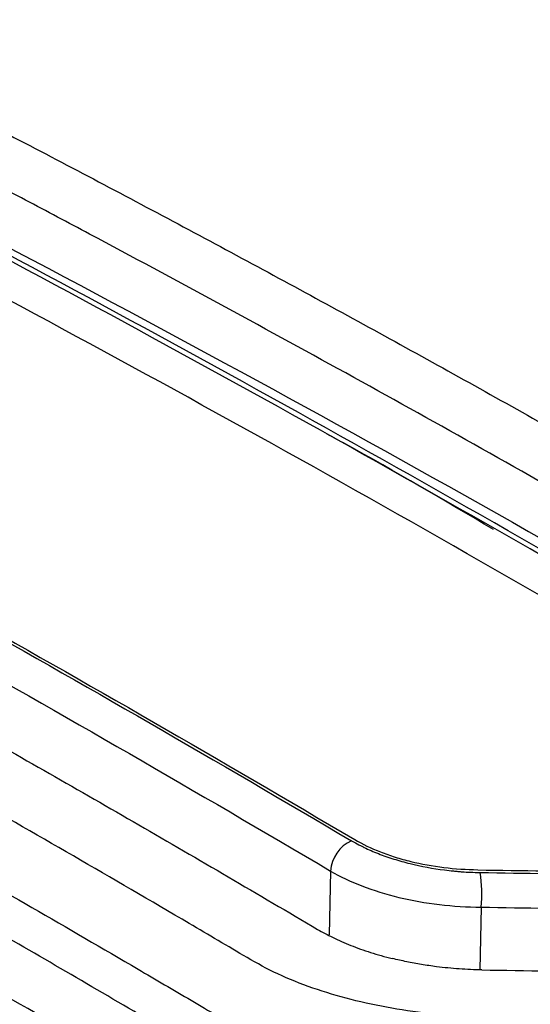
# Model space of a CAD drawing. Header units: millimetres. Extents: x -0.44 to 1.31, y -0.87 to 1.29.
# Tile 111 of 182: x 1.11099 to 1.11904, y -0.4489 to -0.43338. Entities that reach past the tile are written whole.
import ezdxf

# ---------------------------------------------------------------- set-up
doc = ezdxf.new("R2010")
doc.units = ezdxf.units.MM

msp = doc.modelspace()

# ---------------------------------------------------------------- linework, layer by layer
at = {"color": 250, "linetype": 'Continuous', "lineweight": 25}
for p, q in [((1.1158924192, -0.4468028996), (1.1158696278, -0.4478103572)), ((1.1182667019, -0.4473722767), (1.1182443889, -0.4483585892))]:
    msp.add_line(p, q, dxfattribs=at)
at = {"color": 7, "linetype": 'Continuous', "lineweight": 25}
for centre, radius, start, end in [((1.1164498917, -0.4468347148), 0.0005583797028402, 114.2032860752, 176.7336505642), ((1.1162739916, -0.4471543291), 0.0020045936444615, 353.7582326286, 9.4327476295)]:
    msp.add_arc(centre, radius, start, end, dxfattribs=at)
for points, knots in [([(1.02250424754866, -0.4506280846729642), (1.046034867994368, -0.4393931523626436), (1.069595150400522, -0.4296688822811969), (1.116482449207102, -0.4133624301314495), (1.139809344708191, -0.4067802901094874), (1.1628746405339, -0.4018101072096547)], [0, 0, 0, 0, 0.4999999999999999, 0.4999999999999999, 1, 1, 1, 1]), ([(1.099294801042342, -0.4295084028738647), (1.09973990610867, -0.4297164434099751), (1.100630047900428, -0.4301324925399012), (1.101965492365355, -0.4307675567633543), (1.10330096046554, -0.4314105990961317), (1.104636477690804, -0.4320624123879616), (1.105972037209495, -0.4327227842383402), (1.107307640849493, -0.4333917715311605), (1.10864328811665, -0.4340693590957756), (1.109978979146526, -0.4347555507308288), (1.111314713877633, -0.4354503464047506), (1.112650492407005, -0.4361537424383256), (1.113986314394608, -0.4368657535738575), (1.115322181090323, -0.4375863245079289), (1.116658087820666, -0.4383156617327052), (1.117994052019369, -0.4390529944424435), (1.118884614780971, -0.439551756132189), (1.119329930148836, -0.439801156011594)], [0, 0, 0, 0, 0.0666907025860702, 0.1333711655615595, 0.2000429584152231, 0.2667076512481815, 0.3333668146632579, 0.4000220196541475, 0.4666748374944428, 0.5333268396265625, 0.5999795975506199, 0.6666346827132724, 0.7332936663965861, 0.7999581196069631, 0.8666296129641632, 0.933309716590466, 1, 1, 1, 1]), ([(1.220002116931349, -0.4339106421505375), (1.196939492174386, -0.4388802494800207), (1.173615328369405, -0.4454614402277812), (1.126733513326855, -0.4617652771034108), (1.10317598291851, -0.4714878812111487), (1.079648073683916, -0.4827208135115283)], [0, 0, 0, 0, 0.5, 0.5, 1, 1, 1, 1]), ([(1.126353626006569, -0.4448387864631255), (1.126272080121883, -0.444787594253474), (1.126185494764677, -0.4447378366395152), (1.126017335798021, -0.4446370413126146), (1.125765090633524, -0.4444859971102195), (1.125176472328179, -0.4441346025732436), (1.123999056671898, -0.4434359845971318), (1.121643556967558, -0.4420554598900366), (1.118276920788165, -0.4401311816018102), (1.114908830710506, -0.4382711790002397), (1.112550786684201, -0.4370031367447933), (1.111371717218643, -0.4363776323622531), (1.110782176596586, -0.4360670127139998), (1.110529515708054, -0.4359343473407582), (1.110361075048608, -0.4358460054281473), (1.110279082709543, -0.4358010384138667), (1.110192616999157, -0.435757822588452)], [0, 0, 0, 0, 0.0156250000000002, 0.0156250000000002, 0.0312500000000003, 0.0625000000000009, 0.125000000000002, 0.2500000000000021, 0.5000000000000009, 0.7499999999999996, 0.8749999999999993, 0.9374999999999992, 0.9687499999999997, 0.9843749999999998, 0.9843749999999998, 1, 1, 1, 1]), ([(1.126235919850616, -0.4573245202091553), (1.125796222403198, -0.4570401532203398), (1.124916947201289, -0.456471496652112), (1.123597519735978, -0.4556281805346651), (1.122277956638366, -0.4547920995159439), (1.120958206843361, -0.4539639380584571), (1.119638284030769, -0.4531435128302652), (1.118318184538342, -0.4523308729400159), (1.116997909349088, -0.4515260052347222), (1.115677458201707, -0.4507289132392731), (1.114356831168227, -0.4499395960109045), (1.11303602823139, -0.4491580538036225), (1.11171504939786, -0.4483842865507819), (1.110393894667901, -0.4476182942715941), (1.109072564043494, -0.446860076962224), (1.107751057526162, -0.4461096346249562), (1.106429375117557, -0.4453669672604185), (1.105107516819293, -0.4446320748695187), (1.103785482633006, -0.4439049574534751), (1.102463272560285, -0.4431856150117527), (1.10114088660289, -0.4424740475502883), (1.099818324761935, -0.4417702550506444), (1.09849558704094, -0.4410742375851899), (1.09717267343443, -0.4403859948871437), (1.095849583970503, -0.4397055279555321), (1.094526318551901, -0.4390328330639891), (1.093202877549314, -0.4383679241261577), (1.09187925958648, -0.4377107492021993), (1.090555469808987, -0.4370615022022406), (1.089231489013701, -0.4364194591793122), (1.088348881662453, -0.4359980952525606), (1.087907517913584, -0.4357873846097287)], [0, 0, 0, 0, 0.0345266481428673, 0.0690438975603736, 0.1035524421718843, 0.1380529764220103, 0.1725461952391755, 0.2070327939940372, 0.2415134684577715, 0.2759889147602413, 0.3104598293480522, 0.3449269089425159, 0.3793908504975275, 0.4138523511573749, 0.4483121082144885, 0.4827708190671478, 0.5172291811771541, 0.5516878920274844, 0.5861476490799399, 0.6206091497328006, 0.6550730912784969, 0.6895401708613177, 0.7240110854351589, 0.7584865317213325, 0.7929672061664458, 0.827453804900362, 0.8619470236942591, 0.8964475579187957, 0.9309561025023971, 0.9654733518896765, 1, 1, 1, 1]), ([(1.12632934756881, -0.4492808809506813), (1.124524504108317, -0.4492245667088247), (1.122267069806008, -0.4491667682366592), (1.119782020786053, -0.4491202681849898), (1.119104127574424, -0.4491089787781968), (1.118652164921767, -0.449101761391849), (1.118426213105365, -0.4490997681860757), (1.117973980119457, -0.4490883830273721), (1.117747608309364, -0.4490762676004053), (1.117297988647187, -0.4490331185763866), (1.116628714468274, -0.448942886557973), (1.115785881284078, -0.4487275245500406), (1.115234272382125, -0.4485051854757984), (1.114889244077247, -0.44834460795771), (1.114730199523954, -0.4482572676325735), (1.114270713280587, -0.4479882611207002), (1.113967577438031, -0.4478082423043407), (1.113053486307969, -0.4472719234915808), (1.111225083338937, -0.4462067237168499), (1.108176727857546, -0.444468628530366), (1.105127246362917, -0.442780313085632), (1.10329715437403, -0.4417897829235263), (1.102382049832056, -0.4412982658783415), (1.102075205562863, -0.441135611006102), (1.101620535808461, -0.4408908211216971), (1.101475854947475, -0.4408073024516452), (1.101223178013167, -0.4406318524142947), (1.100892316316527, -0.4403582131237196), (1.10065138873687, -0.4399648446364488), (1.100632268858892, -0.4396684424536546), (1.100656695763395, -0.4394727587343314), (1.100689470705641, -0.4393761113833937), (1.100782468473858, -0.4391856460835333), (1.100836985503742, -0.4390913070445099), (1.100939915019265, -0.4389024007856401), (1.101094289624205, -0.4386195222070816), (1.101660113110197, -0.4375875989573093), (1.102173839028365, -0.4366655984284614), (1.10258439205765, -0.435938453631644)], [0, 0, 0, 0, 0.1250000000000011, 0.1562500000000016, 0.1718750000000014, 0.1718750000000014, 0.1875000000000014, 0.1875000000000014, 0.2031250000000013, 0.2031250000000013, 0.2187500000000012, 0.2500000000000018, 0.2656250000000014, 0.2656250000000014, 0.2812500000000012, 0.2812500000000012, 0.3125000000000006, 0.3125000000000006, 0.3750000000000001, 0.4999999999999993, 0.6249999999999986, 0.6874999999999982, 0.6874999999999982, 0.7187499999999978, 0.7187499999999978, 0.7343749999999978, 0.7343749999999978, 0.7499999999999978, 0.7812499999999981, 0.7968749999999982, 0.7968749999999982, 0.8124999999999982, 0.8124999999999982, 0.8281249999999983, 0.8281249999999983, 0.8437499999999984, 0.8749999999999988, 1, 1, 1, 1]), ([(1.118461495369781, -0.4414167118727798), (1.117684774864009, -0.4409572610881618), (1.116809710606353, -0.4404396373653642), (1.115933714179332, -0.4399654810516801), (1.115835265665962, -0.4399121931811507)], [0, 0, 0, 0, 0.8876153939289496, 1, 1, 1, 1]), ([(1.102987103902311, -0.440586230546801), (1.103457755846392, -0.4408379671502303), (1.104399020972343, -0.4413414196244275), (1.105810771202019, -0.4421080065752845), (1.107222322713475, -0.442882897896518), (1.108633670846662, -0.4436669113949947), (1.110044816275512, -0.444459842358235), (1.111455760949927, -0.4452616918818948), (1.112866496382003, -0.4460726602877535), (1.114277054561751, -0.4468919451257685), (1.115217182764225, -0.4474456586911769), (1.115687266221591, -0.4477225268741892)], [0, 0, 0, 0, 0.1111233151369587, 0.2222374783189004, 0.3333451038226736, 0.4444488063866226, 0.5555512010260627, 0.6666549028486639, 0.7777625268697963, 0.8888766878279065, 1, 1, 1, 1]), ([(1.101132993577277, -0.4418067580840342), (1.101267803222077, -0.4418824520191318), (1.101412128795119, -0.441955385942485), (1.101691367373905, -0.4421043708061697), (1.102110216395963, -0.4423282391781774), (1.103087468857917, -0.4428533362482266), (1.105041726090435, -0.4439144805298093), (1.107832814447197, -0.4454616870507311), (1.110622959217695, -0.4470506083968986), (1.112575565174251, -0.4481847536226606), (1.113551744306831, -0.4487573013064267), (1.113970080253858, -0.4490038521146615), (1.114179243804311, -0.4491273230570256), (1.114248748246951, -0.4491686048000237), (1.114386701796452, -0.449251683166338), (1.114455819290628, -0.4492931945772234), (1.114527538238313, -0.4493336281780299)], [0, 0, 0, 0, 0.0312500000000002, 0.0312500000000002, 0.0625000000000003, 0.1250000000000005, 0.2500000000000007, 0.5000000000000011, 0.7500000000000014, 0.8750000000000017, 0.9375000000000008, 0.9687500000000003, 0.9687500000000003, 0.9843750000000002, 0.9843750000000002, 1, 1, 1, 1]), ([(1.116220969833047, -0.4463254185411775), (1.116265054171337, -0.4463493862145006), (1.116323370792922, -0.4463806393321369), (1.11637774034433, -0.446408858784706), (1.116401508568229, -0.4464209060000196), (1.116410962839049, -0.4464256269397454), (1.116417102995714, -0.4464286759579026), (1.116418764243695, -0.4464295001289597), (1.116490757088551, -0.4464648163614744), (1.116566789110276, -0.4464977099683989), (1.116723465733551, -0.4465582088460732), (1.116804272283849, -0.4465863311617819), (1.116970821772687, -0.4466383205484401), (1.11705527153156, -0.4466618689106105), (1.117323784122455, -0.4467280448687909), (1.117503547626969, -0.4467616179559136), (1.117736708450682, -0.4467913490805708), (1.117806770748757, -0.4467993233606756), (1.117888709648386, -0.4468069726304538), (1.117923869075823, -0.4468098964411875), (1.117947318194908, -0.4468117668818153), (1.117961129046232, -0.44681281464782), (1.118048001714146, -0.4468191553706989), (1.118141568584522, -0.4468232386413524), (1.118251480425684, -0.4468257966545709)], [0, 0, 0, 0, 0.0624999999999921, 0.0937499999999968, 0.109374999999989, 0.1171874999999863, 0.1171874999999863, 0.1249999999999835, 0.1249999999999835, 0.2499999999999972, 0.2499999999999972, 0.3750000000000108, 0.3750000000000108, 0.5000000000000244, 0.5000000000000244, 0.7500000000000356, 0.7500000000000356, 0.8125000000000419, 0.8437500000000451, 0.8593750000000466, 0.8593750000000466, 0.8750000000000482, 0.8750000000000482, 1, 1, 1, 1]), ([(1.116272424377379, -0.446306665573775), (1.116394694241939, -0.446379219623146), (1.116530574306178, -0.446443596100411), (1.116753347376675, -0.4465302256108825), (1.116831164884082, -0.4465578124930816), (1.116990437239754, -0.4466078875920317), (1.117071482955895, -0.4466300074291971), (1.117323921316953, -0.446691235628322), (1.117502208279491, -0.4467236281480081), (1.117855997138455, -0.4467669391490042), (1.118033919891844, -0.4467794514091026), (1.118214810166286, -0.4467812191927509)], [0, 0, 0, 0, 0.2499999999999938, 0.2499999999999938, 0.3749999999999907, 0.3749999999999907, 0.4999999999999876, 0.4999999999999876, 0.7499999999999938, 0.7499999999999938, 1, 1, 1, 1]), ([(1.115892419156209, -0.446802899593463), (1.116041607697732, -0.4468903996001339), (1.116206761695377, -0.4469675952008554), (1.116566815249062, -0.4471062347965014), (1.116763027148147, -0.447167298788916), (1.117175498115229, -0.4472662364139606), (1.117388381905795, -0.4473040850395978), (1.117826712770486, -0.4473564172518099), (1.11804584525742, -0.447370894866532), (1.118266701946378, -0.4473722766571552)], [0, 0, 0, 0, 0.25, 0.25, 0.5, 0.5, 0.75, 0.75, 1, 1, 1, 1]), ([(1.11568726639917, -0.4477225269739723), (1.115725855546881, -0.4477446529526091), (1.115803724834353, -0.447789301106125), (1.115930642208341, -0.4478533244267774), (1.116065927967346, -0.4479155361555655), (1.116210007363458, -0.4479753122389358), (1.116362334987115, -0.4480323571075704), (1.116522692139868, -0.4480861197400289), (1.116690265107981, -0.4481366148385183), (1.116806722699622, -0.4481664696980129), (1.116865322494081, -0.4481814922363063)], [0, 0, 0, 0, 0.1180821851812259, 0.2382787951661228, 0.3605354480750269, 0.4847817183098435, 0.6109360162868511, 0.738911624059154, 0.8686240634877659, 1, 1, 1, 1]), ([(1.126216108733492, -0.4582002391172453), (1.121968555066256, -0.4554731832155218), (1.116473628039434, -0.4519452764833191), (1.110960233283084, -0.4488832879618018), (1.109708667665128, -0.4481882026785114)], [0, 0, 0, 0, 0.7729954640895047, 1, 1, 1, 1]), ([(1.118277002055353, -0.448360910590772), (1.118217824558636, -0.448359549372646), (1.118099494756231, -0.4483568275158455), (1.117920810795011, -0.448346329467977), (1.117741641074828, -0.4483311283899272), (1.117542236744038, -0.4483085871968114), (1.117324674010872, -0.448276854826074), (1.117091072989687, -0.4482343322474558), (1.116940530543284, -0.4481991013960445), (1.1168653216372, -0.4481815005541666)], [0, 0, 0, 0, 0.1243825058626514, 0.2487120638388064, 0.3734364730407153, 0.4989993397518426, 0.6669949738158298, 0.8336353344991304, 1, 1, 1, 1])]:
    msp.add_open_spline(points, degree=3, knots=knots, dxfattribs=at)
for points in [[(1.12366401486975, -0.4444264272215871), (1.118965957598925, -0.4416293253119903), (1.114261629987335, -0.4389859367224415), (1.109556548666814, -0.4364993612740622)], [(1.123767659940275, -0.4443982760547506), (1.119065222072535, -0.4415983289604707), (1.114356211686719, -0.4389523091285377), (1.109646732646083, -0.4364636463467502)], [(1.110172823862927, -0.4366336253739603), (1.115564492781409, -0.439454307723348), (1.120951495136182, -0.4424812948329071), (1.126333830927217, -0.4457145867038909)], [(1.123331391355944, -0.4448776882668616), (1.118637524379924, -0.4420835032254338), (1.113937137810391, -0.4394423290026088), (1.109236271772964, -0.4369575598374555)], [(1.103509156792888, -0.4391825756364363), (1.107748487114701, -0.4414420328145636), (1.111987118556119, -0.4438237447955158), (1.116220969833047, -0.4463254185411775)], [(1.103572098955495, -0.4391702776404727), (1.107808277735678, -0.4414280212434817), (1.112041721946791, -0.4438068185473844), (1.116272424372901, -0.4463066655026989)], [(1.103192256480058, -0.4396666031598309), (1.107428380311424, -0.441924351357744), (1.111661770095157, -0.4443031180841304), (1.115892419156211, -0.446802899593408)], [(1.118214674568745, -0.446784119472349), (1.119612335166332, -0.4468043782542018), (1.121009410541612, -0.4468304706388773), (1.122405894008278, -0.4468624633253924)], [(1.118251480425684, -0.4468257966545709), (1.119650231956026, -0.4468463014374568), (1.121048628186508, -0.4468727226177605), (1.122446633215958, -0.4469051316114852)], [(1.118266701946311, -0.4473722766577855), (1.119664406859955, -0.4473927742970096), (1.121061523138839, -0.4474191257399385), (1.122458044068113, -0.44745139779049)], [(1.118277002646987, -0.4483609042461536), (1.119677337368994, -0.4483816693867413), (1.121074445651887, -0.4484082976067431), (1.122468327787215, -0.4484407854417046)]]:
    msp.add_open_spline(points, degree=3, dxfattribs=at)

doc.saveas('drawing.dxf')
